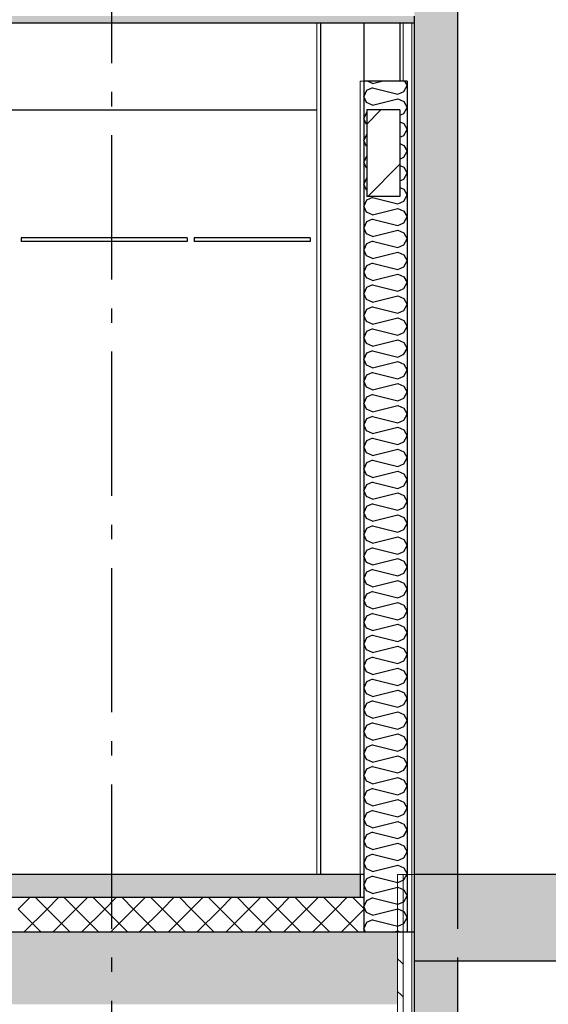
# Model space of a CAD drawing. Header units: millimetres. Extents: x -74465 to -41950, y -2141 to 15832.
# Tile 103 of 131: x -56195 to -54362, y 6870 to 10282. Entities that reach past the tile are written whole.
import ezdxf
from ezdxf.enums import TextEntityAlignment as Align

# ---------------------------------------------------------------- set-up
doc = ezdxf.new("R2010")
doc.units = ezdxf.units.MM
doc.header["$LTSCALE"] = 0.5
doc.header["$MEASUREMENT"] = 0
for name, pattern in [('Akselinje', [1500, 1000, -200, 100, -200]), ('PLINE', [0]), ('Wipeout_Contour', [2000, 0, -2000])]:
    doc.linetypes.add(name, pattern=pattern)
for name, color, linetype in [('223- Bjelker (Skravur)(Nye konstruksjoner)', 7, 'Continuous'), ('223- Bjelker(Nye konstruksjoner)', 7, 'Continuous'), ('23-- Yttervegger', 7, 'Continuous'), ('23-- Yttervegger (Skravur)', 7, 'Continuous'), ('235- Utvendig kledning og overflate (Skravur)(Nye konstruksjoner)', 7, 'Continuous'), ('24-- Innervegger (Skravur)(Nye konstruksjoner)', 7, 'Continuous'), ('24-- Innervegger(Nye konstruksjoner)', 7, 'Continuous'), ('251- Frittbærende dekker', 7, 'Continuous'), ('251- Frittbærende dekker (Skravur)', 7, 'Continuous'), ('251- Frittbærende dekker (Skravur)(Nye konstruksjoner)', 7, 'Continuous'), ('251- Frittbærende dekker(Nye konstruksjoner)', 7, 'Continuous'), ('253- Oppforet gulv_ påstøp (Skravur)(Nye konstruksjoner)', 7, 'Continuous'), ('253- Oppforet gulv_ påstøp(Nye konstruksjoner)', 7, 'Continuous'), ('257- Systemhimlinger (Skravur)(Nye konstruksjoner)', 7, 'Continuous'), ('257- Systemhimlinger(Nye konstruksjoner)', 7, 'Continuous'), ('261- Primærkonstruksjon (tak) (Skravur)(Nye konstruksjoner)', 7, 'Continuous'), ('261- Primærkonstruksjon (tak)(Nye konstruksjoner)', 7, 'Continuous'), ('82-- Modullinjer', 7, 'Continuous')]:
    doc.layers.add(name, color=color, linetype=linetype)
doc.layers.add('235- Utvendig kledning og overflate(Nye konstruksjoner)', color=7, linetype='Continuous', lineweight=0)
doc.layers.add('236- Innvendig kledning og overflate(Nye konstruksjoner)', color=7, linetype='Continuous', lineweight=0)
doc.styles.add('GENERATED_STYLE_1', font='arial.ttf')
pattern_1 = [(0, (0, 0), (0, 43.30127), [0, -25]), (0, (12.5, 21.65), (0, 43.30127), [0, -25])]
pattern_2 = [(270, (0, 0), (86.60254, 0), [0, -50]), (270, (43.3, -25), (86.60254, 0), [0, -50])]

# ---------------------------------------------------------------- blocks, each defined once
blk = doc.blocks.new('*X10')
at = {"layer": '24-- Innervegger (Skravur)(Nye konstruksjoner)', "linetype": 'PLINE'}
for p, q in [((-54971.4, 10061.9), (-54989.2, 10070)), ((-54971.4, 10061.9), (-54939.2, 10070)), ((-54860.5, 10070), (-54851.6, 10054)), ((-54991.8, 10036.7), (-55001.6, 10016)), ((-54971.4, 10046), (-54991.8, 10036.7)), ((-54971.4, 10046), (-54883.5, 10024)), ((-54883.5, 10024), (-54863.1, 10033.2)), ((-54863.1, 10033.2), (-54851.6, 10054)), ((-54991.8, 9995.3), (-55001.6, 10016)), ((-54971.4, 9986.1), (-54883.5, 10008.1)), ((-54883.5, 10008.1), (-54863.1, 9998.8)), ((-54863.1, 9998.8), (-54851.6, 9978.1)), ((-54971.4, 9986.1), (-54991.8, 9995.3)), ((-54971.4, 9970.1), (-54971.7, 9970)), ((-54971.4, 9970.1), (-54971, 9970)), ((-54863.1, 9957.4), (-54851.6, 9978.1)), ((-54991.8, 9960.9), (-55001.6, 9940.1)), ((-54991.8, 9919.4), (-55001.6, 9940.1)), ((-54991.6, 9961), (-54991.8, 9960.9)), ((-54876.6, 9951.2), (-54863.1, 9957.4)), ((-54991.6, 9919.3), (-54991.8, 9919.4)), ((-54876.6, 9929), (-54863.1, 9922.9)), ((-54863.1, 9922.9), (-54851.6, 9902.2)), ((-54863.1, 9881.5), (-54851.6, 9902.2)), ((-54991.8, 9885), (-55001.6, 9864.3)), ((-54991.8, 9843.5), (-55001.6, 9864.3)), ((-54991.6, 9885.1), (-54991.8, 9885)), ((-54876.6, 9875.4), (-54863.1, 9881.5)), ((-54991.6, 9843.5), (-54991.8, 9843.5)), ((-54876.6, 9853.2), (-54863.1, 9847)), ((-54863.1, 9847), (-54851.6, 9826.3)), ((-54991.8, 9809.1), (-55001.6, 9788.4)), ((-54991.6, 9809.2), (-54991.8, 9809.1)), ((-54876.6, 9799.5), (-54863.1, 9805.6)), ((-54863.1, 9805.6), (-54851.6, 9826.3)), ((-54991.8, 9767.7), (-55001.6, 9788.4)), ((-54991.6, 9767.6), (-54991.8, 9767.7)), ((-54876.6, 9777.3), (-54863.1, 9771.2)), ((-54863.1, 9771.2), (-54851.6, 9750.4)), ((-54991.8, 9733.2), (-55001.6, 9712.5)), ((-54991.6, 9733.3), (-54991.8, 9733.2)), ((-54876.6, 9723.6), (-54863.1, 9729.7)), ((-54863.1, 9729.7), (-54851.6, 9750.4)), ((-54991.8, 9691.8), (-55001.6, 9712.5)), ((-54991.6, 9691.7), (-54991.8, 9691.8)), ((-54876.6, 9701.4), (-54863.1, 9695.3)), ((-54863.1, 9695.3), (-54851.6, 9674.6)), ((-54971.4, 9666.6), (-54991.8, 9657.4)), ((-54971.4, 9666.6), (-54883.5, 9644.6)), ((-54863.1, 9653.8), (-54851.6, 9674.6)), ((-54991.8, 9657.4), (-55001.6, 9636.6)), ((-54991.8, 9615.9), (-55001.6, 9636.6)), ((-54971.4, 9606.7), (-54883.5, 9628.7)), ((-54883.5, 9644.6), (-54863.1, 9653.8)), ((-54883.5, 9628.7), (-54863.1, 9619.4)), ((-54971.4, 9606.7), (-54991.8, 9615.9)), ((-54971.4, 9590.7), (-54991.8, 9581.5)), ((-54971.4, 9590.7), (-54883.5, 9568.7)), ((-54863.1, 9619.4), (-54851.6, 9598.7)), ((-54863.1, 9578), (-54851.6, 9598.7)), ((-54991.8, 9581.5), (-55001.6, 9560.8)), ((-54991.8, 9540), (-55001.6, 9560.8)), ((-54883.5, 9568.7), (-54863.1, 9578)), ((-54971.4, 9530.8), (-54991.8, 9540)), ((-54971.4, 9530.8), (-54883.5, 9552.8)), ((-54883.5, 9552.8), (-54863.1, 9543.5)), ((-54863.1, 9543.5), (-54851.6, 9522.8)), ((-54863.1, 9502.1), (-54851.6, 9522.8)), ((-54991.8, 9505.6), (-55001.6, 9484.9)), ((-54971.4, 9514.8), (-54991.8, 9505.6)), ((-54971.4, 9514.8), (-54883.5, 9492.8)), ((-54883.5, 9492.8), (-54863.1, 9502.1)), ((-54991.8, 9464.2), (-55001.6, 9484.9)), ((-54971.4, 9454.9), (-54991.8, 9464.2)), ((-54971.4, 9454.9), (-54883.5, 9476.9)), ((-54883.5, 9476.9), (-54863.1, 9467.7)), ((-54863.1, 9467.7), (-54851.6, 9446.9)), ((-54991.8, 9429.7), (-55001.6, 9409)), ((-54971.4, 9439), (-54991.8, 9429.7)), ((-54971.4, 9439), (-54883.5, 9417)), ((-54883.5, 9417), (-54863.1, 9426.2)), ((-54863.1, 9426.2), (-54851.6, 9446.9)), ((-54991.8, 9388.3), (-55001.6, 9409)), ((-54971.4, 9379), (-54991.8, 9388.3)), ((-54971.4, 9379), (-54883.5, 9401)), ((-54883.5, 9401), (-54863.1, 9391.8)), ((-54863.1, 9391.8), (-54851.6, 9371.1)), ((-54991.8, 9353.8), (-55001.6, 9333.1)), ((-54971.4, 9363.1), (-54991.8, 9353.8)), ((-54971.4, 9363.1), (-54883.5, 9341.1)), ((-54883.5, 9341.1), (-54863.1, 9350.3)), ((-54863.1, 9350.3), (-54851.6, 9371.1)), ((-54991.8, 9312.4), (-55001.6, 9333.1)), ((-54971.4, 9303.1), (-54883.5, 9325.1)), ((-54883.5, 9325.1), (-54863.1, 9315.9)), ((-54971.4, 9303.1), (-54991.8, 9312.4)), ((-54971.4, 9287.2), (-54991.8, 9278)), ((-54971.4, 9287.2), (-54883.5, 9265.2)), ((-54863.1, 9315.9), (-54851.6, 9295.2)), ((-54863.1, 9274.5), (-54851.6, 9295.2)), ((-54991.8, 9278), (-55001.6, 9257.2)), ((-54991.8, 9236.5), (-55001.6, 9257.2)), ((-54971.4, 9227.3), (-54883.5, 9249.3)), ((-54883.5, 9265.2), (-54863.1, 9274.5)), ((-54883.5, 9249.3), (-54863.1, 9240)), ((-54971.4, 9227.3), (-54991.8, 9236.5)), ((-54863.1, 9240), (-54851.6, 9219.3)), ((-54863.1, 9198.6), (-54851.6, 9219.3)), ((-54991.8, 9202.1), (-55001.6, 9181.4)), ((-54991.8, 9160.6), (-55001.6, 9181.4)), ((-54971.4, 9211.3), (-54991.8, 9202.1)), ((-54971.4, 9211.3), (-54883.5, 9189.3)), ((-54883.5, 9189.3), (-54863.1, 9198.6)), ((-54971.4, 9151.4), (-54991.8, 9160.6)), ((-54971.4, 9151.4), (-54883.5, 9173.4)), ((-54883.5, 9173.4), (-54863.1, 9164.1)), ((-54863.1, 9164.1), (-54851.6, 9143.4)), ((-54991.8, 9126.2), (-55001.6, 9105.5)), ((-54971.4, 9135.4), (-54991.8, 9126.2)), ((-54971.4, 9135.4), (-54883.5, 9113.4)), ((-54883.5, 9113.4), (-54863.1, 9122.7)), ((-54863.1, 9122.7), (-54851.6, 9143.4)), ((-54991.8, 9084.8), (-55001.6, 9105.5)), ((-54971.4, 9075.5), (-54991.8, 9084.8)), ((-54971.4, 9075.5), (-54883.5, 9097.5)), ((-54883.5, 9097.5), (-54863.1, 9088.3)), ((-54863.1, 9088.3), (-54851.6, 9067.5)), ((-54991.8, 9050.3), (-55001.6, 9029.6)), ((-54971.4, 9059.6), (-54991.8, 9050.3)), ((-54971.4, 9059.6), (-54883.5, 9037.6)), ((-54883.5, 9037.6), (-54863.1, 9046.8)), ((-54863.1, 9046.8), (-54851.6, 9067.5)), ((-54991.8, 9008.9), (-55001.6, 9029.6)), ((-54971.4, 8999.6), (-54883.5, 9021.6)), ((-54883.5, 9021.6), (-54863.1, 9012.4)), ((-54863.1, 9012.4), (-54851.6, 8991.7)), ((-54971.4, 8999.6), (-54991.8, 9008.9)), ((-54971.4, 8983.7), (-54991.8, 8974.4)), ((-54971.4, 8983.7), (-54883.5, 8961.7)), ((-54863.1, 8970.9), (-54851.6, 8991.7)), ((-54991.8, 8974.4), (-55001.6, 8953.7)), ((-54991.8, 8933), (-55001.6, 8953.7)), ((-54971.4, 8923.8), (-54883.5, 8945.7)), ((-54883.5, 8961.7), (-54863.1, 8970.9)), ((-54883.5, 8945.7), (-54863.1, 8936.5)), ((-54971.4, 8923.8), (-54991.8, 8933)), ((-54971.4, 8907.8), (-54991.8, 8898.6)), ((-54971.4, 8907.8), (-54883.5, 8885.8)), ((-54863.1, 8936.5), (-54851.6, 8915.8)), ((-54863.1, 8895.1), (-54851.6, 8915.8)), ((-54991.8, 8898.6), (-55001.6, 8877.8)), ((-54991.8, 8857.1), (-55001.6, 8877.8)), ((-54883.5, 8885.8), (-54863.1, 8895.1)), ((-54971.4, 8847.9), (-54991.8, 8857.1)), ((-54971.4, 8847.9), (-54883.5, 8869.9)), ((-54883.5, 8869.9), (-54863.1, 8860.6)), ((-54863.1, 8860.6), (-54851.6, 8839.9)), ((-54863.1, 8819.2), (-54851.6, 8839.9)), ((-54991.8, 8822.7), (-55001.6, 8802)), ((-54971.4, 8831.9), (-54991.8, 8822.7)), ((-54971.4, 8831.9), (-54883.5, 8809.9)), ((-54883.5, 8809.9), (-54863.1, 8819.2)), ((-54991.8, 8781.2), (-55001.6, 8802)), ((-54971.4, 8772), (-54991.8, 8781.2)), ((-54971.4, 8772), (-54883.5, 8794)), ((-54883.5, 8794), (-54863.1, 8784.7)), ((-54863.1, 8784.7), (-54851.6, 8764)), ((-54991.8, 8746.8), (-55001.6, 8726.1)), ((-54971.4, 8756.1), (-54991.8, 8746.8)), ((-54971.4, 8756.1), (-54883.5, 8734.1)), ((-54883.5, 8734.1), (-54863.1, 8743.3)), ((-54863.1, 8743.3), (-54851.6, 8764)), ((-54991.8, 8705.4), (-55001.6, 8726.1)), ((-54971.4, 8696.1), (-54991.8, 8705.4)), ((-54971.4, 8696.1), (-54883.5, 8718.1)), ((-54883.5, 8718.1), (-54863.1, 8708.9)), ((-54863.1, 8708.9), (-54851.6, 8688.1)), ((-54991.8, 8670.9), (-55001.6, 8650.2)), ((-54971.4, 8680.2), (-54991.8, 8670.9)), ((-54971.4, 8680.2), (-54883.5, 8658.2)), ((-54863.1, 8667.4), (-54851.6, 8688.1)), ((-54991.8, 8629.5), (-55001.6, 8650.2)), ((-54971.4, 8620.2), (-54883.5, 8642.2)), ((-54883.5, 8658.2), (-54863.1, 8667.4)), ((-54883.5, 8642.2), (-54863.1, 8633)), ((-54971.4, 8620.2), (-54991.8, 8629.5)), ((-54971.4, 8604.3), (-54991.8, 8595)), ((-54971.4, 8604.3), (-54883.5, 8582.3)), ((-54863.1, 8633), (-54851.6, 8612.3)), ((-54863.1, 8591.5), (-54851.6, 8612.3)), ((-54991.8, 8595), (-55001.6, 8574.3)), ((-54991.8, 8553.6), (-55001.6, 8574.3)), ((-54971.4, 8544.4), (-54883.5, 8566.4)), ((-54883.5, 8582.3), (-54863.1, 8591.5)), ((-54883.5, 8566.4), (-54863.1, 8557.1)), ((-54971.4, 8544.4), (-54991.8, 8553.6)), ((-54863.1, 8557.1), (-54851.6, 8536.4)), ((-54863.1, 8515.7), (-54851.6, 8536.4)), ((-54991.8, 8519.2), (-55001.6, 8498.4)), ((-54991.8, 8477.7), (-55001.6, 8498.4)), ((-54971.4, 8528.4), (-54991.8, 8519.2)), ((-54971.4, 8528.4), (-54883.5, 8506.4)), ((-54883.5, 8506.4), (-54863.1, 8515.7)), ((-54971.4, 8468.5), (-54991.8, 8477.7)), ((-54971.4, 8468.5), (-54883.5, 8490.5)), ((-54883.5, 8490.5), (-54863.1, 8481.2)), ((-54863.1, 8481.2), (-54851.6, 8460.5)), ((-54991.8, 8443.3), (-55001.6, 8422.6)), ((-54971.4, 8452.5), (-54991.8, 8443.3)), ((-54971.4, 8452.5), (-54883.5, 8430.5)), ((-54883.5, 8430.5), (-54863.1, 8439.8)), ((-54863.1, 8439.8), (-54851.6, 8460.5)), ((-54991.8, 8401.8), (-55001.6, 8422.6)), ((-54971.4, 8392.6), (-54991.8, 8401.8)), ((-54971.4, 8392.6), (-54883.5, 8414.6)), ((-54883.5, 8414.6), (-54863.1, 8405.3)), ((-54863.1, 8405.3), (-54851.6, 8384.6)), ((-54991.8, 8367.4), (-55001.6, 8346.7)), ((-54971.4, 8376.7), (-54991.8, 8367.4)), ((-54971.4, 8376.7), (-54883.5, 8354.7)), ((-54883.5, 8354.7), (-54863.1, 8363.9)), ((-54863.1, 8363.9), (-54851.6, 8384.6)), ((-54991.8, 8326), (-55001.6, 8346.7)), ((-54971.4, 8316.7), (-54883.5, 8338.7)), ((-54883.5, 8338.7), (-54863.1, 8329.5)), ((-54863.1, 8329.5), (-54851.6, 8308.7)), ((-54971.4, 8316.7), (-54991.8, 8326)), ((-54971.4, 8300.8), (-54991.8, 8291.5)), ((-54971.4, 8300.8), (-54883.5, 8278.8)), ((-54863.1, 8288), (-54851.6, 8308.7)), ((-54991.8, 8291.5), (-55001.6, 8270.8)), ((-54991.8, 8250.1), (-55001.6, 8270.8)), ((-54971.4, 8240.8), (-54883.5, 8262.8)), ((-54883.5, 8278.8), (-54863.1, 8288)), ((-54883.5, 8262.8), (-54863.1, 8253.6)), ((-54971.4, 8240.8), (-54991.8, 8250.1)), ((-54971.4, 8224.9), (-54991.8, 8215.7)), ((-54971.4, 8224.9), (-54883.5, 8202.9)), ((-54863.1, 8253.6), (-54851.6, 8232.9)), ((-54863.1, 8212.1), (-54851.6, 8232.9)), ((-54991.8, 8215.7), (-55001.6, 8194.9)), ((-54991.8, 8174.2), (-55001.6, 8194.9)), ((-54883.5, 8202.9), (-54863.1, 8212.1)), ((-54971.4, 8165), (-54991.8, 8174.2)), ((-54971.4, 8165), (-54883.5, 8187)), ((-54883.5, 8187), (-54863.1, 8177.7)), ((-54863.1, 8177.7), (-54851.6, 8157)), ((-54863.1, 8136.3), (-54851.6, 8157)), ((-54991.8, 8139.8), (-55001.6, 8119.1)), ((-54971.4, 8149), (-54991.8, 8139.8)), ((-54971.4, 8149), (-54883.5, 8127)), ((-54883.5, 8127), (-54863.1, 8136.3)), ((-54991.8, 8098.3), (-55001.6, 8119.1)), ((-54971.4, 8089.1), (-54991.8, 8098.3)), ((-54971.4, 8089.1), (-54883.5, 8111.1)), ((-54883.5, 8111.1), (-54863.1, 8101.8)), ((-54863.1, 8101.8), (-54851.6, 8081.1)), ((-54991.8, 8063.9), (-55001.6, 8043.2)), ((-54971.4, 8073.1), (-54991.8, 8063.9)), ((-54971.4, 8073.1), (-54883.5, 8051.1)), ((-54883.5, 8051.1), (-54863.1, 8060.4)), ((-54863.1, 8060.4), (-54851.6, 8081.1)), ((-54991.8, 8022.4), (-55001.6, 8043.2)), ((-54971.4, 8013.2), (-54991.8, 8022.4)), ((-54971.4, 8013.2), (-54883.5, 8035.2)), ((-54883.5, 8035.2), (-54863.1, 8026)), ((-54863.1, 8026), (-54851.6, 8005.2)), ((-54991.8, 7988), (-55001.6, 7967.3)), ((-54971.4, 7997.3), (-54991.8, 7988)), ((-54971.4, 7997.3), (-54883.5, 7975.3)), ((-54863.1, 7984.5), (-54851.6, 8005.2)), ((-54991.8, 7946.6), (-55001.6, 7967.3)), ((-54971.4, 7937.3), (-54883.5, 7959.3)), ((-54883.5, 7975.3), (-54863.1, 7984.5)), ((-54883.5, 7959.3), (-54863.1, 7950.1)), ((-54971.4, 7937.3), (-54991.8, 7946.6)), ((-54971.4, 7921.4), (-54991.8, 7912.1)), ((-54971.4, 7921.4), (-54883.5, 7899.4)), ((-54863.1, 7950.1), (-54851.6, 7929.4)), ((-54863.1, 7908.6), (-54851.6, 7929.4)), ((-54991.8, 7912.1), (-55001.6, 7891.4)), ((-54991.8, 7870.7), (-55001.6, 7891.4)), ((-54971.4, 7861.4), (-54883.5, 7883.4)), ((-54883.5, 7899.4), (-54863.1, 7908.6)), ((-54883.5, 7883.4), (-54863.1, 7874.2)), ((-54971.4, 7861.4), (-54991.8, 7870.7)), ((-54863.1, 7874.2), (-54851.6, 7853.5)), ((-54863.1, 7832.8), (-54851.6, 7853.5)), ((-54991.8, 7836.3), (-55001.6, 7815.5)), ((-54991.8, 7794.8), (-55001.6, 7815.5)), ((-54971.4, 7845.5), (-54991.8, 7836.3)), ((-54971.4, 7845.5), (-54883.5, 7823.5)), ((-54883.5, 7823.5), (-54863.1, 7832.8)), ((-54971.4, 7785.6), (-54991.8, 7794.8)), ((-54971.4, 7785.6), (-54883.5, 7807.6)), ((-54883.5, 7807.6), (-54863.1, 7798.3)), ((-54863.1, 7798.3), (-54851.6, 7777.6)), ((-54991.8, 7760.4), (-55001.6, 7739.7)), ((-54971.4, 7769.6), (-54991.8, 7760.4)), ((-54971.4, 7769.6), (-54883.5, 7747.6)), ((-54883.5, 7747.6), (-54863.1, 7756.9)), ((-54863.1, 7756.9), (-54851.6, 7777.6)), ((-54991.8, 7718.9), (-55001.6, 7739.7)), ((-54971.4, 7709.7), (-54991.8, 7718.9)), ((-54971.4, 7709.7), (-54883.5, 7731.7)), ((-54883.5, 7731.7), (-54863.1, 7722.4)), ((-54863.1, 7722.4), (-54851.6, 7701.7)), ((-54991.8, 7684.5), (-55001.6, 7663.8)), ((-54971.4, 7693.7), (-54991.8, 7684.5)), ((-54971.4, 7693.7), (-54883.5, 7671.7)), ((-54883.5, 7671.7), (-54863.1, 7681)), ((-54863.1, 7681), (-54851.6, 7701.7)), ((-54991.8, 7643.1), (-55001.6, 7663.8)), ((-54971.4, 7633.8), (-54883.5, 7655.8)), ((-54883.5, 7655.8), (-54863.1, 7646.6)), ((-54863.1, 7646.6), (-54851.6, 7625.8)), ((-54971.4, 7633.8), (-54991.8, 7643.1)), ((-54971.4, 7617.9), (-54991.8, 7608.6)), ((-54971.4, 7617.9), (-54883.5, 7595.9)), ((-54863.1, 7605.1), (-54851.6, 7625.8)), ((-54991.8, 7608.6), (-55001.6, 7587.9)), ((-54991.8, 7567.2), (-55001.6, 7587.9)), ((-54971.4, 7557.9), (-54883.5, 7579.9)), ((-54883.5, 7595.9), (-54863.1, 7605.1)), ((-54883.5, 7579.9), (-54863.1, 7570.7)), ((-54971.4, 7557.9), (-54991.8, 7567.2)), ((-54971.4, 7542), (-54991.8, 7532.7)), ((-54971.4, 7542), (-54883.5, 7520)), ((-54863.1, 7570.7), (-54851.6, 7550)), ((-54863.1, 7529.2), (-54851.6, 7550)), ((-54991.8, 7532.7), (-55001.6, 7512)), ((-54991.8, 7491.3), (-55001.6, 7512)), ((-54883.5, 7520), (-54863.1, 7529.2)), ((-54971.4, 7482.1), (-54991.8, 7491.3)), ((-54971.4, 7482.1), (-54883.5, 7504)), ((-54883.5, 7504), (-54863.1, 7494.8)), ((-54863.1, 7494.8), (-54851.6, 7474.1)), ((-54863.1, 7453.4), (-54851.6, 7474.1)), ((-54991.8, 7456.9), (-55001.6, 7436.1)), ((-54971.4, 7466.1), (-54991.8, 7456.9)), ((-54971.4, 7466.1), (-54883.5, 7444.1)), ((-54883.5, 7444.1), (-54863.1, 7453.4)), ((-54991.8, 7415.4), (-55001.6, 7436.1)), ((-54971.4, 7406.2), (-54991.8, 7415.4)), ((-54971.4, 7406.2), (-54883.5, 7428.2)), ((-54883.5, 7428.2), (-54863.1, 7418.9)), ((-54863.1, 7418.9), (-54851.6, 7398.2)), ((-54991.8, 7381), (-55001.6, 7360.3)), ((-54971.4, 7390.2), (-54991.8, 7381)), ((-54971.4, 7390.2), (-54883.5, 7368.2)), ((-54883.5, 7368.2), (-54863.1, 7377.5)), ((-54863.1, 7377.5), (-54851.6, 7398.2)), ((-54991.8, 7339.5), (-55001.6, 7360.3)), ((-54971.4, 7330.3), (-54991.8, 7339.5)), ((-54971.4, 7330.3), (-54883.5, 7352.3)), ((-54883.5, 7352.3), (-54863.1, 7343)), ((-54863.1, 7343), (-54851.6, 7322.3)), ((-54991.8, 7305.1), (-55001.6, 7284.4)), ((-54971.4, 7314.4), (-54991.8, 7305.1)), ((-54971.4, 7314.4), (-54883.5, 7292.4)), ((-54863.1, 7301.6), (-54851.6, 7322.3)), ((-54991.8, 7263.7), (-55001.6, 7284.4)), ((-54971.4, 7254.4), (-54883.5, 7276.4)), ((-54883.5, 7292.4), (-54863.1, 7301.6)), ((-54883.5, 7276.4), (-54863.1, 7267.2)), ((-54971.4, 7254.4), (-54991.8, 7263.7)), ((-54971.4, 7238.5), (-54991.8, 7229.2)), ((-54971.4, 7238.5), (-54883.5, 7216.5)), ((-54863.1, 7267.2), (-54851.6, 7246.4)), ((-54863.1, 7225.7), (-54851.6, 7246.4)), ((-54991.8, 7229.2), (-55001.6, 7208.5)), ((-54991.8, 7187.8), (-55001.6, 7208.5)), ((-54971.4, 7178.5), (-54883.5, 7200.5)), ((-54883.5, 7216.5), (-54863.1, 7225.7)), ((-54883.5, 7200.5), (-54863.1, 7191.3)), ((-54971.4, 7178.5), (-54991.8, 7187.8)), ((-54863.1, 7191.3), (-54851.6, 7170.6)), ((-54863.1, 7149.8), (-54851.6, 7170.6)), ((-54991.8, 7153.3), (-55001.6, 7132.6)), ((-54995.6, 7120), (-55001.6, 7132.6)), ((-54971.4, 7162.6), (-54991.8, 7153.3)), ((-54971.4, 7162.6), (-54883.5, 7140.6)), ((-54883.5, 7140.6), (-54863.1, 7149.8)), ((-54902.1, 7120), (-54883.5, 7124.7)), ((-54883.5, 7124.7), (-54873.2, 7120))]:
    blk.add_line(p, q, dxfattribs=at)
blk = doc.blocks.new('*X17')
at = {"layer": '253- Oppforet gulv_ påstøp (Skravur)(Nye konstruksjoner)', "linetype": 'PLINE'}
for p, q in [((-56200, 7200), (-56160, 7240)), ((-56100, 7200), (-56140, 7240)), ((-56100, 7200), (-56060, 7240)), ((-56000, 7200), (-56040, 7240)), ((-56000, 7200), (-55960, 7240)), ((-55900, 7200), (-55940, 7240)), ((-55900, 7200), (-55860, 7240)), ((-55800, 7200), (-55840, 7240)), ((-55800, 7200), (-55760, 7240)), ((-55700, 7200), (-55740, 7240)), ((-55700, 7200), (-55660, 7240)), ((-55600, 7200), (-55640, 7240)), ((-55600, 7200), (-55560, 7240)), ((-55500, 7200), (-55540, 7240)), ((-55500, 7200), (-55460, 7240)), ((-55400, 7200), (-55440, 7240)), ((-55400, 7200), (-55360, 7240)), ((-55300, 7200), (-55340, 7240)), ((-55300, 7200), (-55260, 7240)), ((-55200, 7200), (-55240, 7240)), ((-55200, 7200), (-55160, 7240)), ((-55100, 7200), (-55140, 7240)), ((-55100, 7200), (-55060, 7240)), ((-55001.6, 7201.6), (-55040, 7240)), ((-56120, 7120), (-56200, 7200)), ((-56180, 7120), (-56100, 7200)), ((-56020, 7120), (-56100, 7200)), ((-56080, 7120), (-56000, 7200)), ((-55920, 7120), (-56000, 7200)), ((-55980, 7120), (-55900, 7200)), ((-55820, 7120), (-55900, 7200)), ((-55880, 7120), (-55800, 7200)), ((-55720, 7120), (-55800, 7200)), ((-55780, 7120), (-55700, 7200)), ((-55620, 7120), (-55700, 7200)), ((-55680, 7120), (-55600, 7200)), ((-55520, 7120), (-55600, 7200)), ((-55580, 7120), (-55500, 7200)), ((-55420, 7120), (-55500, 7200)), ((-55480, 7120), (-55400, 7200)), ((-55320, 7120), (-55400, 7200)), ((-55380, 7120), (-55300, 7200)), ((-55220, 7120), (-55300, 7200)), ((-55280, 7120), (-55200, 7200)), ((-55120, 7120), (-55200, 7200)), ((-55180, 7120), (-55100, 7200)), ((-55020, 7120), (-55100, 7200)), ((-55080, 7120), (-55001.6, 7198.4))]:
    blk.add_line(p, q, dxfattribs=at)
blk = doc.blocks.new('Standard grid marker[2]', base_point=(-55876.6, 15332.1))
at = {"layer": '82-- Modullinjer', "linetype": 'Akselinje'}
blk.add_line((-55876.6, 15132.1), (-55876.6, 2720), dxfattribs=at)
at = {"layer": '82-- Modullinjer', "style": 'GENERATED_STYLE_1'}
for tag, p in [('AC_MarkerText_1_0', (-55876.6, 15669.6)), ('AC_MarkerText_1_1', (-55876.6, 2357.5))]:
    blk.add_attdef(tag, text='', height=175, rotation=360, dxfattribs=at).set_placement(p, align=Align.TOP_CENTER)
blk = doc.blocks.new('Standard grid marker[3]', base_point=(-54676.6, 15332.1))
at = {"layer": '82-- Modullinjer', "linetype": 'Akselinje'}
blk.add_line((-54676.6, 15132.1), (-54676.6, 2720), dxfattribs=at)
at = {"layer": '82-- Modullinjer', "style": 'GENERATED_STYLE_1'}
for tag, p in [('AC_MarkerText_1_0', (-54676.6, 15669.6)), ('AC_MarkerText_1_1', (-54676.6, 2357.5))]:
    blk.add_attdef(tag, text='', height=175, rotation=360, dxfattribs=at).set_placement(p, align=Align.TOP_CENTER)

msp = doc.modelspace()

# ---------------------------------------------------------------- hatches: boundary and pattern name
at = {"layer": '223- Bjelker (Skravur)(Nye konstruksjoner)', "linetype": 'Continuous'}
h = msp.add_hatch(dxfattribs=at)
h.set_pattern_fill('Skrålinjer_3', color=256, style=0, pattern_type=2)
h.set_pattern_definition([(45, (0, 0), (-127.2792, 127.2792), [])])
h.paths.add_polyline_path([(-54876.6, 9670), (-54876.6, 9970), (-54991.6, 9970), (-54991.6, 9670)])
at = {"layer": '23-- Yttervegger (Skravur)', "linetype": 'Continuous'}
h = msp.add_hatch(dxfattribs=at)
h.set_pattern_fill('Prikker_tett', color=256, style=0, pattern_type=2)
h.set_pattern_definition(pattern_1)
h.paths.add_polyline_path([(-54676.6, 7320), (-54676.6, 10561.2), (-54826.6, 10561.2), (-54826.6, 7320)])
h = msp.add_hatch(dxfattribs=at)
h.set_pattern_fill('Prikker_tett', color=256, style=0, pattern_type=2)
h.set_pattern_definition(pattern_1)
h.paths.add_polyline_path([(-54676.6, 7020), (-54826.6, 7020), (-54826.6, 3820), (-54676.6, 3820)])
at = {"layer": '235- Utvendig kledning og overflate (Skravur)(Nye konstruksjoner)', "linetype": 'Continuous'}
h = msp.add_hatch(dxfattribs=at)
h.set_pattern_fill('Prikker_tett', color=256, style=0, pattern_type=2)
h.set_pattern_definition(pattern_1)
h.paths.add_polyline_path([(-54826.6, 7320), (-54835.6, 7320), (-54835.6, 6870), (-54826.6, 6870)])
at = {"layer": '24-- Innervegger (Skravur)(Nye konstruksjoner)', "linetype": 'Continuous'}
h = msp.add_hatch(dxfattribs=at)
h.set_pattern_fill('Gips', color=256, style=0, pattern_type=2)
h.set_pattern_definition(pattern_2)
h.paths.add_polyline_path([(-55151.6, 10270), (-55164.1, 10270), (-55164.1, 7320), (-55151.6, 7320)])
h = msp.add_hatch(dxfattribs=at)
h.set_pattern_fill('Gips', color=256, style=0, pattern_type=2)
h.set_pattern_definition(pattern_2)
h.paths.add_polyline_path([(-55001.6, 10070), (-55014.1, 10070), (-55014.1, 7240), (-55001.6, 7240)])
at = {"layer": '251- Frittbærende dekker (Skravur)', "linetype": 'Continuous'}
h = msp.add_hatch(dxfattribs=at)
h.set_pattern_fill('Prikker_tett', color=256, style=0, pattern_type=2)
h.set_pattern_definition(pattern_1)
h.paths.add_polyline_path([(-41949.9, 7320), (-54826.6, 7320), (-54826.6, 7020), (-41949.9, 7020)])
at = {"layer": '251- Frittbærende dekker (Skravur)(Nye konstruksjoner)', "linetype": 'Continuous'}
h = msp.add_hatch(dxfattribs=at)
h.set_pattern_fill('Betong_strukturell', color=256, style=0, pattern_type=2)
h.set_pattern_definition([(0, (0, 0), (0, 311.7692), [30, -150]), (0, (90, 155.9), (0, 311.7692), [30, -150]), (60, (0, 0), (-270, 155.8846), [30, -150]), (60, (180, 0), (-270, 155.8846), [30, -150]), (120, (30, 0), (270, 155.8846), [30, -150]), (120, (210, 0), (270, 155.8846), [30, -150]), (0, (0, 30), (0, 60), [0, -60, 0, -90.000004]), (45, (30, 30), (-42.42641, 42.42641), [0, -45, 0, -75.000003])])
h.paths.add_polyline_path([(-67676.6, 6870), (-54884.6, 6870), (-54884.6, 7120), (-67676.6, 7120)])
at = {"layer": '253- Oppforet gulv_ påstøp (Skravur)(Nye konstruksjoner)', "linetype": 'Continuous'}
h = msp.add_hatch(dxfattribs=at)
h.set_pattern_fill('Betong_lett', color=256, style=0, pattern_type=2)
h.set_pattern_definition([(0, (0, 0), (0, 389.7114), [24.375, -200.625]), (0, (112.5, 194.86), (0, 389.7114), [24.375, -200.625]), (60, (0, 0), (-337.5, 194.8557), [24.375, -200.625]), (60, (225, 0), (-337.5, 194.8557), [24.375, -200.625]), (120, (24.37, 0), (337.5, 194.8557), [24.375, -200.625]), (120, (249.38, 0), (337.5, 194.8557), [24.375, -200.625]), (0, (0, 37.5), (0, 75), [0, -75, 0, -112.5]), (45, (37.5, 37.5), (-53.03301, 53.03301), [0, -56.25, 0, -93.75])])
h.paths.add_polyline_path([(-61676.6, 7240), (-55014.1, 7240), (-55014.1, 7320), (-61676.6, 7320)])
at = {"layer": '257- Systemhimlinger (Skravur)(Nye konstruksjoner)', "linetype": 'Continuous'}
h = msp.add_hatch(dxfattribs=at)
h.set_pattern_fill('Prikker_tett', color=256, style=0, pattern_type=2)
h.set_pattern_definition(pattern_1)
h.paths.add_polyline_path([(-56189.6, 9514), (-55613.6, 9514), (-55613.6, 9526), (-56189.6, 9526)])
h = msp.add_hatch(dxfattribs=at)
h.set_pattern_fill('Prikker_tett', color=256, style=0, pattern_type=2)
h.set_pattern_definition(pattern_1)
h.paths.add_polyline_path([(-55589.6, 9526), (-55589.6, 9514), (-55188.1, 9514), (-55188.1, 9526)])
at = {"layer": '261- Primærkonstruksjon (tak) (Skravur)(Nye konstruksjoner)', "linetype": 'Continuous'}
h = msp.add_hatch(dxfattribs=at)
h.set_pattern_fill('Prikker_tett', color=256, style=0, pattern_type=2)
h.set_pattern_definition(pattern_1)
h.paths.add_polyline_path([(-61126.6, 10270), (-54826.6, 10270), (-54826.6, 10295), (-61126.6, 10295)])

# ---------------------------------------------------------------- linework, layer by layer
at = {"layer": '223- Bjelker(Nye konstruksjoner)', "linetype": 'PLINE'}
for p, q in [((-54876.6, 10270), (-54876.6, 10070)), ((-57839.1, 9970), (-55164.1, 9970)), ((-54991.6, 9970), (-54991.6, 9670)), ((-54876.6, 9970), (-54991.6, 9970)), ((-54876.6, 9970), (-54876.6, 9670)), ((-54876.6, 9670), (-54991.6, 9670))]:
    msp.add_line(p, q, dxfattribs=at)
at = {"layer": '23-- Yttervegger', "linetype": 'PLINE'}
for p, q in [((-54676.6, 10561.2), (-54676.6, 7320)), ((-54826.6, 10295), (-54826.6, 10270)), ((-54826.6, 10270), (-54826.6, 7320)), ((-54676.6, 7020), (-54676.6, 3820))]:
    msp.add_line(p, q, dxfattribs=at)
at = {"layer": '23-- Yttervegger', "linetype": 'PLINE', "flags": 128}
msp.add_lwpolyline([(-54826.6, 7020), (-54826.6, 6870), (-54826.6, 6770), (-54826.6, 6670), (-54826.6, 6668), (-54826.6, 6632), (-54826.6, 6610), (-54826.6, 3820)], dxfattribs=at)
at = {"layer": '235- Utvendig kledning og overflate(Nye konstruksjoner)', "linetype": 'PLINE'}
for p, q in [((-54865.6, 10070), (-54865.6, 10270)), ((-54884.6, 7320), (-54884.6, 3820))]:
    msp.add_line(p, q, dxfattribs=at)
at = {"layer": '236- Innvendig kledning og overflate(Nye konstruksjoner)', "linetype": 'PLINE'}
for p, q in [((-55164.1, 10270), (-55164.1, 7320)), ((-55014.1, 10070), (-55014.1, 7320)), ((-55001.6, 10070), (-55014.1, 10070))]:
    msp.add_line(p, q, dxfattribs=at)
at = {"layer": '24-- Innervegger(Nye konstruksjoner)', "linetype": 'PLINE'}
for p, q in [((-55151.6, 10270), (-55151.6, 7320)), ((-55001.6, 10270), (-55001.6, 10070)), ((-54851.6, 10070), (-55001.6, 10070)), ((-55001.6, 7320), (-55014.1, 7320))]:
    msp.add_line(p, q, dxfattribs=at)
at = {"layer": '24-- Innervegger(Nye konstruksjoner)', "linetype": 'PLINE', "flags": 128}
msp.add_lwpolyline([(-55001.6, 10070), (-55001.6, 7320), (-55001.6, 7240), (-55001.6, 7120)], dxfattribs=at)
at = {"layer": '251- Frittbærende dekker', "linetype": 'PLINE'}
for p, q in [((-54676.6, 7320), (-54826.6, 7320)), ((-44809.6, 7320), (-54676.6, 7320)), ((-54676.6, 7020), (-54826.6, 7020)), ((-44809.6, 7020), (-54676.6, 7020))]:
    msp.add_line(p, q, dxfattribs=at)
at = {"layer": '251- Frittbærende dekker', "linetype": 'PLINE', "flags": 128}
msp.add_lwpolyline([(-54826.6, 7320), (-54826.6, 7120), (-54826.6, 7020)], dxfattribs=at)
at = {"layer": '253- Oppforet gulv_ påstøp(Nye konstruksjoner)', "linetype": 'PLINE'}
for p, q in [((-55164.1, 7320), (-57839.1, 7320)), ((-55014.1, 7320), (-55014.1, 7240))]:
    msp.add_line(p, q, dxfattribs=at)
at = {"layer": '253- Oppforet gulv_ påstøp(Nye konstruksjoner)', "linetype": 'PLINE', "flags": 128}
for points in [[(-55014.1, 7320), (-55151.6, 7320), (-55164.1, 7320)], [(-55001.6, 7240), (-55014.1, 7240), (-61676.6, 7240)]]:
    msp.add_lwpolyline(points, dxfattribs=at)
at = {"layer": '257- Systemhimlinger(Nye konstruksjoner)', "linetype": 'PLINE'}
for p, q in [((-56189.6, 9526), (-56189.6, 9514)), ((-55613.6, 9526), (-56189.6, 9526)), ((-55613.6, 9526), (-55613.6, 9514)), ((-55589.6, 9526), (-55589.6, 9514)), ((-55188.1, 9526), (-55589.6, 9526)), ((-55188.1, 9526), (-55188.1, 9514)), ((-55613.6, 9514), (-56189.6, 9514)), ((-55188.1, 9514), (-55589.6, 9514))]:
    msp.add_line(p, q, dxfattribs=at)
at = {"layer": '261- Primærkonstruksjon (tak)(Nye konstruksjoner)', "linetype": 'PLINE'}
for p, q in [((-55164.1, 10270), (-57839.1, 10270)), ((-54826.6, 10270), (-55001.6, 10270))]:
    msp.add_line(p, q, dxfattribs=at)
at = {"layer": '261- Primærkonstruksjon (tak)(Nye konstruksjoner)', "linetype": 'PLINE', "flags": 128}
msp.add_lwpolyline([(-55001.6, 10270), (-55151.6, 10270), (-55164.1, 10270)], dxfattribs=at)

# ---------------------------------------------------------------- block references
at = {"layer": '253- Oppforet gulv_ påstøp(Nye konstruksjoner)'}
msp.add_blockref('*X17', (0, 0), dxfattribs=at)
at = {"layer": '82-- Modullinjer', "linetype": 'PLINE'}
msp.add_blockref('Standard grid marker[2]', (-55876.6, 15332.1), dxfattribs=at)

# ---------------------------------------------------------------- next in the draw order: wipeouts: each hides what was drawn before it
at = {"linetype": 'Wipeout_Contour', "ltscale": 331855.42438}
msp.add_wipeout([(-54865.6, 7120), (-54865.6, 6870), (-54835.6, 6870), (-54835.6, 7320), (-54851.6, 7320), (-54851.6, 7120)], dxfattribs=at).dxf.layer = '235- Utvendig kledning og overflate (Skravur)(Nye konstruksjoner)'

# ---------------------------------------------------------------- next in the draw order: hatches: boundary and pattern name
at = {"layer": '235- Utvendig kledning og overflate (Skravur)(Nye konstruksjoner)', "linetype": 'Continuous'}
h = msp.add_hatch(dxfattribs=at)
h.set_pattern_fill('Skrålinjer_2', color=256, style=0, pattern_type=2)
h.set_pattern_definition([(315, (0, 0), (56.56854, 56.56854), [80, 0])])
h.paths.add_polyline_path([(-54884.6, 6870), (-54865.6, 6870), (-54865.6, 7120), (-54884.6, 7120)])

# ---------------------------------------------------------------- next in the draw order: linework, layer by layer
at = {"layer": '235- Utvendig kledning og overflate(Nye konstruksjoner)', "linetype": 'PLINE'}
for p, q in [((-54835.6, 7320), (-54835.6, 10270)), ((-54865.6, 7320), (-54865.6, 3820)), ((-54835.6, 7320), (-54835.6, 3820))]:
    msp.add_line(p, q, dxfattribs=at)
at = {"layer": '235- Utvendig kledning og overflate(Nye konstruksjoner)', "linetype": 'PLINE', "flags": 128}
msp.add_lwpolyline([(-54826.6, 7320), (-54835.6, 7320), (-54865.6, 7320), (-54884.6, 7320)], dxfattribs=at)
at = {"layer": '24-- Innervegger(Nye konstruksjoner)', "linetype": 'PLINE'}
msp.add_line((-54851.6, 10070), (-54851.6, 7120), dxfattribs=at)
at = {"layer": '251- Frittbærende dekker(Nye konstruksjoner)', "linetype": 'PLINE'}
msp.add_line((-54826.6, 7120), (-54851.6, 7120), dxfattribs=at)
at = {"layer": '251- Frittbærende dekker(Nye konstruksjoner)', "linetype": 'PLINE', "flags": 128}
msp.add_lwpolyline([(-54851.6, 7120), (-55001.6, 7120), (-67576.6, 7120), (-67676.6, 7120)], dxfattribs=at)

# ---------------------------------------------------------------- next in the draw order: block references
at = {"layer": '24-- Innervegger(Nye konstruksjoner)'}
msp.add_blockref('*X10', (0, 0), dxfattribs=at)
at = {"layer": '82-- Modullinjer', "linetype": 'PLINE'}
msp.add_blockref('Standard grid marker[3]', (-54676.6, 15332.1), dxfattribs=at)

doc.saveas('drawing.dxf')
